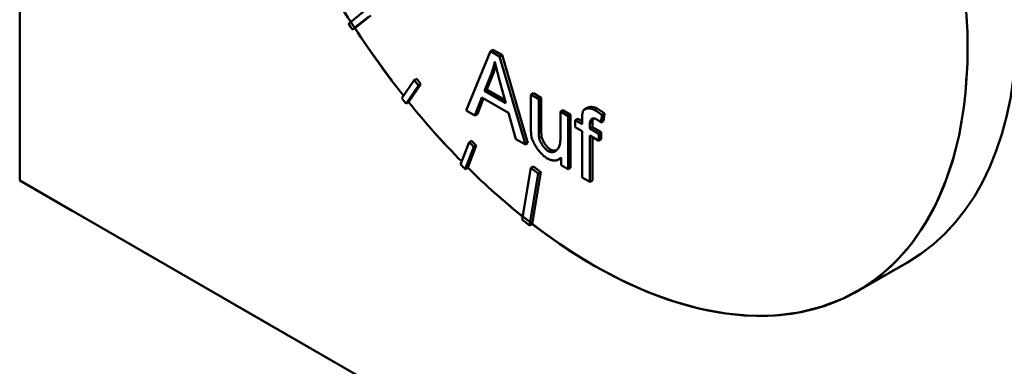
# Model space of a CAD drawing. Header units: millimetres. Extents: x 0 to 840, y 0 to 1188.
# Tile 5 of 25: x 625 to 643, y 256 to 262. Entities that reach past the tile are written whole.
import ezdxf

# ---------------------------------------------------------------- set-up
doc = ezdxf.new("R2010")
doc.units = ezdxf.units.MM
doc.header["$LTSCALE"] = 4
doc.linetypes.add('LONG_DASH_DOTTED', pattern=[0.3001, 0.2362, -0.0295, 0.0049, -0.0295])
for name, color, linetype, lineweight in [('Sichtbare Kanten(DIN)', 7, 'Continuous', 50), ('Sichtbare tangentiale Kanten(DIN)', 3, 'Continuous', 25), ('Überlagerung [Formatvorlage Phantomlinien(DIN)]', 179, 'LONG_DASH_DOTTED', 50)]:
    doc.layers.add(name, color=color, linetype=linetype, lineweight=lineweight)

msp = doc.modelspace()

# ---------------------------------------------------------------- linework, layer by layer
at = {"layer": 'Sichtbare Kanten(DIN)'}
for p, q in [((624.716, 288.015), (624.716, 259.238)), ((631.233, 262.443), (630.93, 262.2)), ((631.352, 262.358), (631.049, 262.115)), ((631.002, 262.088), (631.305, 262.331)), ((631.049, 262.115), (631.002, 262.088)), ((633.612, 261.682), (633.152, 260.562)), ((633.659, 261.709), (633.612, 261.682)), ((633.784, 261.583), (633.612, 261.682)), ((633.659, 261.709), (633.831, 261.61)), ((633.831, 261.61), (633.784, 261.583)), ((634.273, 259.917), (633.784, 261.583)), ((633.831, 261.61), (634.32, 259.944)), ((633.497, 260.931), (633.63, 261.261)), ((633.677, 261.288), (633.544, 260.958)), ((633.677, 261.288), (633.63, 261.261)), ((632.171, 261.132), (631.935, 260.796)), ((632.299, 261.058), (632.064, 260.721)), ((632.218, 261.159), (632.171, 261.132)), ((632.252, 261.031), (632.171, 261.132)), ((632.218, 261.159), (632.299, 261.058)), ((632.299, 261.058), (632.252, 261.031)), ((633.778, 261.153), (633.904, 260.697)), ((632.017, 260.694), (632.252, 261.031)), ((633.544, 260.958), (633.497, 260.931)), ((633.904, 260.697), (633.497, 260.931)), ((633.544, 260.958), (633.887, 260.761)), ((634.424, 260.887), (634.377, 260.86)), ((634.424, 260.887), (634.571, 260.803)), ((632.064, 260.721), (632.017, 260.694)), ((633.32, 260.465), (633.452, 260.809)), ((633.482, 260.791), (633.367, 260.493)), ((633.452, 260.809), (633.954, 260.52)), ((634.524, 260.776), (634.377, 260.86)), ((634.377, 260.86), (634.377, 260.239)), ((634.571, 260.803), (634.524, 260.776)), ((634.524, 260.22), (634.524, 260.776)), ((634.571, 260.803), (634.571, 260.247)), ((633.152, 260.562), (633.32, 260.465)), ((633.954, 260.52), (634.092, 260.021)), ((634.98, 260.567), (634.933, 260.54)), ((635.08, 260.456), (634.933, 260.54)), ((634.933, 260.54), (634.933, 260.003)), ((634.98, 260.567), (635.127, 260.483)), ((635.439, 260.611), (635.392, 260.583)), ((635.77, 260.499), (635.723, 260.472)), ((635.77, 260.499), (635.748, 260.364)), ((633.367, 260.493), (633.32, 260.465)), ((635.127, 260.483), (635.08, 260.456)), ((635.08, 259.452), (635.08, 260.456)), ((635.127, 260.483), (635.127, 259.479)), ((635.263, 260.404), (635.216, 260.377)), ((635.345, 260.303), (635.216, 260.377)), ((635.216, 260.377), (635.216, 260.245)), ((635.263, 260.404), (635.345, 260.357)), ((635.345, 260.409), (635.345, 260.303)), ((635.491, 260.219), (635.491, 260.31)), ((635.539, 260.338), (635.539, 260.246)), ((635.7, 260.337), (635.723, 260.472)), ((635.748, 260.364), (635.7, 260.337)), ((635.216, 260.245), (635.345, 260.171)), ((635.345, 260.171), (635.345, 259.299)), ((635.539, 260.246), (635.491, 260.219)), ((635.66, 260.121), (635.491, 260.219)), ((635.539, 260.246), (635.707, 260.149)), ((635.707, 260.149), (635.66, 260.121)), ((635.707, 260.149), (635.707, 260.017)), ((633.21, 259.963), (633.049, 259.544)), ((633.257, 259.99), (633.21, 259.963)), ((633.298, 259.875), (633.21, 259.963)), ((633.257, 259.99), (633.345, 259.902)), ((634.092, 260.021), (634.273, 259.917)), ((634.32, 259.944), (634.273, 259.917)), ((635.492, 259.215), (635.492, 260.086)), ((635.492, 260.086), (635.66, 259.989)), ((635.539, 260.059), (635.539, 259.242)), ((635.66, 259.989), (635.66, 260.121)), ((635.707, 260.017), (635.66, 259.989)), ((633.137, 259.455), (633.298, 259.875)), ((633.345, 259.902), (633.184, 259.483)), ((633.345, 259.902), (633.298, 259.875)), ((634.948, 259.664), (634.903, 259.638)), ((634.948, 259.676), (634.948, 259.528)), ((633.184, 259.483), (633.137, 259.455)), ((634.377, 259.479), (634.214, 258.5)), ((634.425, 259.506), (634.377, 259.479)), ((634.517, 259.37), (634.377, 259.479)), ((634.564, 259.397), (634.4, 258.418)), ((634.425, 259.506), (634.564, 259.397)), ((634.564, 259.397), (634.517, 259.37)), ((634.948, 259.528), (635.08, 259.452)), ((635.127, 259.479), (635.08, 259.452)), ((653, 242.95), (624.716, 259.238)), ((634.353, 258.391), (634.517, 259.37)), ((635.345, 259.299), (635.492, 259.215)), ((635.539, 259.242), (635.492, 259.215)), ((634.4, 258.418), (634.353, 258.391)), ((641.491, 257.693), (640.549, 257.15))]:
    msp.add_line(p, q, dxfattribs=at)
at = {"layer": 'Sichtbare Kanten(DIN)', "flags": 128}
for points in [[(633.63, 261.261), (633.633, 261.27), (633.636, 261.279), (633.64, 261.288), (633.643, 261.297), (633.646, 261.306), (633.649, 261.315), (633.652, 261.324), (633.655, 261.334), (633.658, 261.343), (633.661, 261.352), (633.663, 261.362), (633.666, 261.371), (633.669, 261.381), (633.671, 261.39), (633.674, 261.4), (633.677, 261.41), (633.679, 261.419), (633.681, 261.429), (633.684, 261.439), (633.686, 261.449), (633.688, 261.459), (633.69, 261.469), (633.692, 261.479), (633.694, 261.489)], [(633.694, 261.489), (633.697, 261.475), (633.701, 261.461), (633.704, 261.447), (633.707, 261.433), (633.71, 261.419), (633.714, 261.405), (633.717, 261.391), (633.72, 261.376), (633.724, 261.362), (633.727, 261.349), (633.731, 261.335), (633.734, 261.321), (633.738, 261.307), (633.741, 261.293), (633.745, 261.279), (633.749, 261.265), (633.752, 261.251), (633.756, 261.237), (633.76, 261.223), (633.763, 261.209), (633.767, 261.195), (633.771, 261.181), (633.775, 261.167), (633.778, 261.153)], [(633.714, 261.402), (633.713, 261.397), (633.711, 261.392), (633.71, 261.387), (633.709, 261.383), (633.707, 261.378), (633.706, 261.373), (633.704, 261.368), (633.703, 261.363), (633.701, 261.359), (633.7, 261.354), (633.698, 261.349), (633.697, 261.344), (633.695, 261.34), (633.694, 261.335), (633.692, 261.33), (633.69, 261.326), (633.689, 261.321), (633.687, 261.316), (633.685, 261.311), (633.684, 261.307), (633.682, 261.302), (633.68, 261.298), (633.679, 261.293), (633.677, 261.288)], [(635.361, 260.55), (635.359, 260.545), (635.358, 260.54), (635.356, 260.535), (635.355, 260.529), (635.354, 260.524), (635.353, 260.518), (635.352, 260.512), (635.351, 260.506), (635.35, 260.5), (635.349, 260.495), (635.349, 260.489), (635.348, 260.483), (635.348, 260.477), (635.347, 260.471), (635.347, 260.465), (635.347, 260.459), (635.346, 260.453), (635.346, 260.446), (635.346, 260.44), (635.346, 260.434), (635.346, 260.428), (635.345, 260.422), (635.345, 260.415), (635.345, 260.409)], [(635.585, 260.569), (635.574, 260.575), (635.562, 260.581), (635.55, 260.585), (635.538, 260.59), (635.527, 260.593), (635.515, 260.596), (635.504, 260.598), (635.493, 260.6), (635.482, 260.601), (635.471, 260.601), (635.46, 260.601), (635.45, 260.6), (635.44, 260.599), (635.43, 260.597), (635.42, 260.595), (635.411, 260.592), (635.403, 260.589), (635.395, 260.585), (635.388, 260.581), (635.381, 260.576), (635.375, 260.571), (635.37, 260.565), (635.365, 260.558), (635.361, 260.55)], [(635.439, 260.611), (635.445, 260.614), (635.451, 260.616), (635.457, 260.619), (635.464, 260.621), (635.471, 260.623), (635.478, 260.625), (635.485, 260.626), (635.493, 260.627), (635.501, 260.628), (635.509, 260.628), (635.517, 260.628), (635.526, 260.628), (635.534, 260.627), (635.543, 260.627), (635.552, 260.625), (635.56, 260.624), (635.569, 260.621), (635.578, 260.619), (635.587, 260.616), (635.596, 260.613), (635.606, 260.609), (635.615, 260.605), (635.624, 260.601), (635.633, 260.596)], [(635.723, 260.472), (635.718, 260.477), (635.712, 260.481), (635.706, 260.486), (635.7, 260.49), (635.695, 260.495), (635.689, 260.499), (635.683, 260.503), (635.678, 260.507), (635.672, 260.512), (635.666, 260.516), (635.66, 260.52), (635.655, 260.524), (635.649, 260.528), (635.643, 260.532), (635.637, 260.536), (635.632, 260.54), (635.626, 260.544), (635.62, 260.547), (635.614, 260.551), (635.609, 260.555), (635.603, 260.558), (635.597, 260.562), (635.591, 260.565), (635.585, 260.569)], [(635.633, 260.596), (635.638, 260.593), (635.643, 260.59), (635.648, 260.586), (635.654, 260.583), (635.659, 260.58), (635.664, 260.576), (635.67, 260.573), (635.675, 260.569), (635.681, 260.565), (635.687, 260.562), (635.692, 260.558), (635.698, 260.554), (635.704, 260.55), (635.71, 260.546), (635.715, 260.541), (635.721, 260.537), (635.727, 260.533), (635.733, 260.528), (635.739, 260.524), (635.746, 260.519), (635.752, 260.514), (635.758, 260.509), (635.764, 260.504), (635.77, 260.499)], [(635.491, 260.31), (635.492, 260.32), (635.492, 260.33), (635.493, 260.339), (635.495, 260.347), (635.497, 260.356), (635.5, 260.364), (635.503, 260.371), (635.506, 260.378), (635.51, 260.384), (635.515, 260.39), (635.52, 260.395), (635.525, 260.4), (635.531, 260.404), (635.537, 260.407), (635.544, 260.409), (635.551, 260.411), (635.558, 260.411), (635.565, 260.412), (635.573, 260.411), (635.581, 260.409), (635.589, 260.407), (635.598, 260.404), (635.606, 260.4), (635.615, 260.396)], [(635.557, 260.411), (635.556, 260.409), (635.555, 260.407), (635.553, 260.405), (635.552, 260.402), (635.551, 260.4), (635.549, 260.397), (635.548, 260.395), (635.547, 260.392), (635.546, 260.389), (635.545, 260.386), (635.544, 260.383), (635.544, 260.38), (635.543, 260.377), (635.542, 260.374), (635.541, 260.37), (635.541, 260.367), (635.54, 260.364), (635.54, 260.36), (635.539, 260.357), (635.539, 260.353), (635.539, 260.349), (635.539, 260.345), (635.539, 260.341), (635.539, 260.338)], [(635.615, 260.396), (635.618, 260.394), (635.622, 260.391), (635.625, 260.389), (635.629, 260.387), (635.633, 260.385), (635.636, 260.383), (635.64, 260.38), (635.643, 260.378), (635.647, 260.376), (635.651, 260.373), (635.654, 260.371), (635.658, 260.368), (635.661, 260.366), (635.665, 260.363), (635.668, 260.361), (635.672, 260.358), (635.676, 260.356), (635.679, 260.353), (635.683, 260.35), (635.686, 260.348), (635.69, 260.345), (635.693, 260.342), (635.697, 260.339), (635.7, 260.337)], [(634.377, 260.239), (634.377, 260.232), (634.377, 260.226), (634.377, 260.219), (634.377, 260.213), (634.377, 260.206), (634.377, 260.2), (634.378, 260.193), (634.378, 260.186), (634.378, 260.18), (634.378, 260.173), (634.378, 260.166), (634.379, 260.159), (634.379, 260.153), (634.379, 260.146), (634.38, 260.14), (634.38, 260.133), (634.381, 260.126), (634.381, 260.119), (634.382, 260.111), (634.382, 260.104), (634.383, 260.097), (634.384, 260.089), (634.385, 260.082), (634.386, 260.075)], [(634.533, 260.035), (634.532, 260.042), (634.531, 260.049), (634.53, 260.056), (634.529, 260.064), (634.529, 260.072), (634.528, 260.08), (634.527, 260.087), (634.527, 260.095), (634.527, 260.103), (634.526, 260.111), (634.526, 260.118), (634.526, 260.126), (634.525, 260.134), (634.525, 260.142), (634.525, 260.15), (634.525, 260.158), (634.524, 260.166), (634.524, 260.174), (634.524, 260.181), (634.524, 260.189), (634.524, 260.197), (634.524, 260.205), (634.524, 260.212), (634.524, 260.22)], [(634.571, 260.247), (634.571, 260.236), (634.571, 260.225), (634.571, 260.215), (634.571, 260.205), (634.572, 260.195), (634.572, 260.185), (634.572, 260.176), (634.572, 260.167), (634.572, 260.158), (634.573, 260.15), (634.573, 260.142), (634.573, 260.134), (634.574, 260.127), (634.574, 260.119), (634.575, 260.112), (634.575, 260.106), (634.576, 260.099), (634.576, 260.093), (634.577, 260.087), (634.578, 260.082), (634.578, 260.076), (634.579, 260.071), (634.58, 260.067), (634.58, 260.062)], [(634.386, 260.075), (634.39, 260.055), (634.396, 260.035), (634.402, 260.015), (634.41, 259.995), (634.419, 259.975), (634.429, 259.955), (634.439, 259.934), (634.451, 259.914), (634.463, 259.893), (634.476, 259.873), (634.49, 259.852), (634.504, 259.832), (634.519, 259.813), (634.534, 259.794), (634.549, 259.776), (634.565, 259.759), (634.58, 259.743), (634.595, 259.728), (634.609, 259.714), (634.623, 259.701), (634.637, 259.69), (634.65, 259.679), (634.662, 259.671), (634.674, 259.664)], [(634.703, 259.794), (634.693, 259.8), (634.684, 259.807), (634.674, 259.814), (634.665, 259.822), (634.656, 259.831), (634.647, 259.84), (634.638, 259.85), (634.63, 259.86), (634.621, 259.87), (634.613, 259.88), (634.605, 259.891), (634.597, 259.902), (634.589, 259.914), (634.582, 259.925), (634.575, 259.936), (634.568, 259.948), (634.562, 259.959), (634.556, 259.97), (634.551, 259.981), (634.546, 259.992), (634.542, 260.003), (634.539, 260.014), (634.535, 260.024), (634.533, 260.035)], [(634.58, 260.062), (634.582, 260.052), (634.585, 260.042), (634.589, 260.032), (634.593, 260.021), (634.598, 260.009), (634.603, 259.998), (634.609, 259.986), (634.616, 259.975), (634.622, 259.963), (634.63, 259.951), (634.637, 259.939), (634.645, 259.928), (634.654, 259.916), (634.662, 259.905), (634.671, 259.894), (634.679, 259.884), (634.688, 259.874), (634.697, 259.864), (634.706, 259.855), (634.715, 259.847), (634.724, 259.839), (634.733, 259.832), (634.742, 259.826), (634.75, 259.821)], [(634.933, 260.003), (634.932, 259.981), (634.931, 259.959), (634.928, 259.939), (634.924, 259.919), (634.919, 259.9), (634.912, 259.882), (634.905, 259.866), (634.896, 259.85), (634.887, 259.836), (634.876, 259.823), (634.865, 259.812), (634.853, 259.803), (634.84, 259.795), (634.828, 259.788), (634.814, 259.783), (634.801, 259.78), (634.787, 259.777), (634.774, 259.776), (634.761, 259.777), (634.748, 259.778), (634.736, 259.781), (634.724, 259.784), (634.713, 259.788), (634.703, 259.794)], [(634.75, 259.821), (634.754, 259.819), (634.758, 259.817), (634.762, 259.815), (634.767, 259.813), (634.771, 259.811), (634.776, 259.81), (634.78, 259.808), (634.785, 259.807), (634.79, 259.806), (634.795, 259.805), (634.799, 259.805), (634.804, 259.804), (634.809, 259.804), (634.814, 259.804), (634.819, 259.804), (634.824, 259.804), (634.829, 259.804), (634.834, 259.804), (634.839, 259.805), (634.844, 259.806), (634.849, 259.807), (634.854, 259.808), (634.859, 259.81), (634.864, 259.811)], [(634.674, 259.664), (634.687, 259.656), (634.701, 259.649), (634.714, 259.643), (634.728, 259.637), (634.741, 259.632), (634.755, 259.628), (634.768, 259.624), (634.781, 259.621), (634.794, 259.619), (634.806, 259.617), (634.818, 259.617), (634.83, 259.617), (634.842, 259.618), (634.854, 259.62), (634.865, 259.622), (634.876, 259.626), (634.886, 259.63), (634.896, 259.634), (634.906, 259.64), (634.915, 259.646), (634.924, 259.652), (634.932, 259.66), (634.941, 259.667), (634.948, 259.676)]]:
    msp.add_lwpolyline(points, dxfattribs=at)
at = {"layer": 'Sichtbare Kanten(DIN)'}
for centre, major_axis, start_param, end_param in [((636.501, 266.359), (-4.99, 8.666), 3.141593, 6.283185), ((635.558, 265.816), (4.99, -8.666), 5.335188, 8.805846), ((635.558, 265.816), (-4.99, 8.666), 1.496266, 1.652492), ((635.511, 265.789), (4.99, -8.666), 4.794922, 4.808256), ((635.558, 265.816), (-4.99, 8.666), 1.666663, 1.82541), ((635.511, 265.789), (4.99, -8.666), 4.969455, 4.982789), ((635.558, 265.816), (-4.99, 8.666), 1.841196, 1.998402), ((635.511, 265.789), (4.99, -8.666), 5.143988, 5.157322), ((635.558, 265.816), (-4.99, 8.666), 2.015729, 2.168182), ((635.511, 265.789), (4.99, -8.666), 5.315188, 5.335188)]:
    msp.add_ellipse(centre, major_axis=major_axis, ratio=0.578093, start_param=start_param, end_param=end_param, dxfattribs=at)
at = {"layer": 'Sichtbare tangentiale Kanten(DIN)'}
for p, q in [((635.633, 260.596), (635.585, 260.569)), ((635.539, 260.338), (635.491, 260.31)), ((634.571, 260.247), (634.524, 260.22)), ((634.58, 260.062), (634.533, 260.035)), ((634.75, 259.821), (634.703, 259.794))]:
    msp.add_line(p, q, dxfattribs=at)
at = {"layer": 'Überlagerung [Formatvorlage Phantomlinien(DIN)]', "ltscale": 11.544475}
msp.add_line((624.716, 288.015), (624.716, 259.238), dxfattribs=at)
msp.add_line((624.716, 288.015), (624.716, 259.238), dxfattribs=at)
at = {"layer": 'Überlagerung [Formatvorlage Phantomlinien(DIN)]', "ltscale": 13.118887}
msp.add_line((653, 242.95), (624.716, 259.238), dxfattribs=at)
msp.add_line((653, 242.95), (624.716, 259.238), dxfattribs=at)
at = {"layer": 'Überlagerung [Formatvorlage Phantomlinien(DIN)]', "ltscale": 0.4372}
msp.add_line((641.491, 257.693), (640.549, 257.15), dxfattribs=at)
msp.add_line((641.491, 257.693), (640.549, 257.15), dxfattribs=at)
at = {"layer": 'Überlagerung [Formatvorlage Phantomlinien(DIN)]', "ltscale": 10.303528}
msp.add_ellipse((636.501, 266.359), major_axis=(-4.99, 8.666), ratio=0.578093, start_param=3.141593, end_param=6.283185, dxfattribs=at)
msp.add_ellipse((636.501, 266.359), major_axis=(-4.99, 8.666), ratio=0.578093, start_param=3.141593, end_param=6.283185, dxfattribs=at)
at = {"layer": 'Überlagerung [Formatvorlage Phantomlinien(DIN)]', "ltscale": 11.357531}
msp.add_ellipse((635.558, 265.816), major_axis=(4.99, -8.666), ratio=0.578093, start_param=3.77209, end_param=7.23505, dxfattribs=at)
msp.add_ellipse((635.558, 265.816), major_axis=(4.99, -8.666), ratio=0.578093, start_param=3.77209, end_param=7.23505, dxfattribs=at)

doc.saveas('drawing.dxf')
